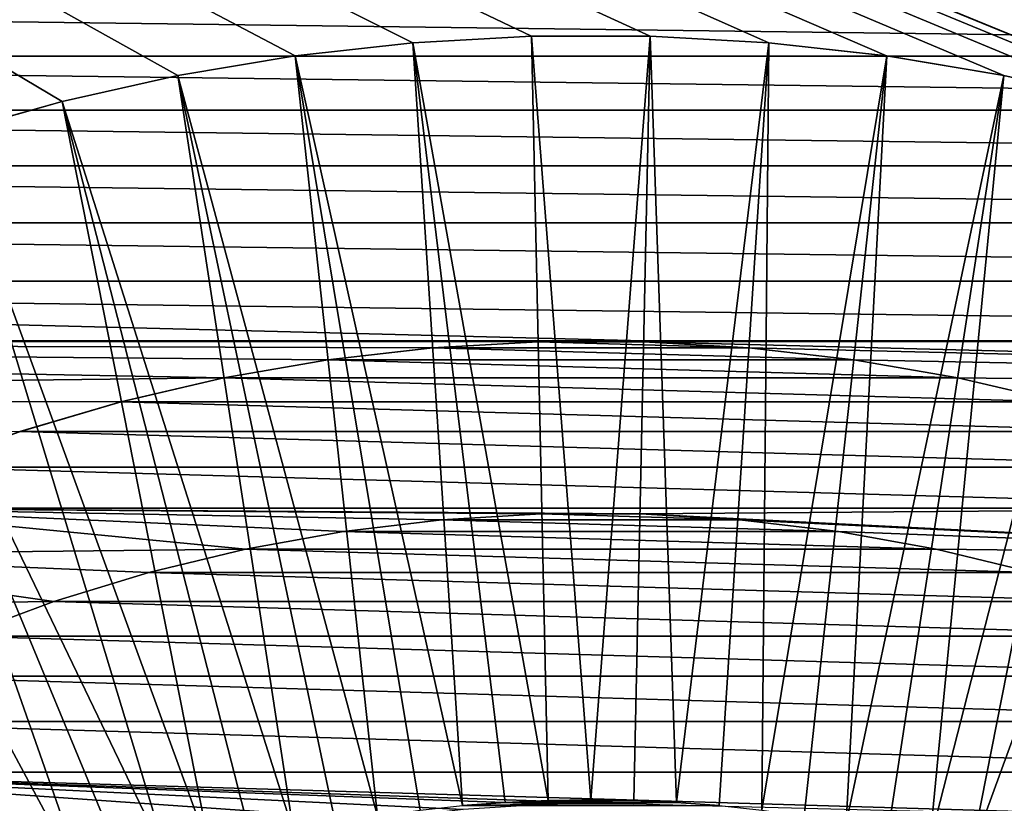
# Model space of a CAD drawing. Header units: metres. Extents: x -24 to 236, y -24 to 24.
# Tile 60 of 256: x -4 to 3, y 9 to 14. Entities that reach past the tile are written whole.
import ezdxf

# ---------------------------------------------------------------- set-up
doc = ezdxf.new("R2010")
doc.units = ezdxf.units.M
doc.layers.add('solid_10392024', color=7, linetype='CONTINUOUS')

msp = doc.modelspace()

# ---------------------------------------------------------------- linework, layer by layer
at = {"layer": 'solid_10392024'}
for points in [[(5.664015, 12.912354, 4), (19.5, 23.200001, 4), (-19.5, 23.200001, 4)], [(4.943879, 13.204809, 4), (5.664015, 12.912354, 4), (-19.5, 23.200001, 4)], [(4.209249, 13.457046, 4), (4.943879, 13.204809, 4), (-19.5, 23.200001, 4)], [(3.461177, 13.668551, 4), (4.209249, 13.457046, 4), (-19.5, 23.200001, 4)], [(2.703359, 13.838408, 4), (3.461177, 13.668551, 4), (-19.5, 23.200001, 4)], [(1.936468, 13.966362, 4), (2.703359, 13.838408, 4), (-19.5, 23.200001, 4)], [(1.164626, 14.051803, 4), (1.936468, 13.966362, 4), (-19.5, 23.200001, 4)], [(0.388268, 14.094629, 4), (1.164626, 14.051803, 4), (-19.5, 23.200001, 4)], [(-0.388268, 14.094629, 4), (0.388268, 14.094629, 4), (-19.5, 23.200001, 4)], [(-1.164626, 14.051803, 4), (-0.388268, 14.094629, 4), (-19.5, 23.200001, 4)], [(-1.936468, 13.966362, 4), (-1.164626, 14.051803, 4), (-19.5, 23.200001, 4)], [(-2.703359, 13.838408, 4), (-1.936468, 13.966362, 4), (-19.5, 23.200001, 4)], [(-3.461177, 13.668551, 4), (-2.703359, 13.838408, 4), (-19.5, 23.200001, 4)], [(-4.209249, 13.457046, 4), (-3.461177, 13.668551, 4), (-19.5, 23.200001, 4)], [(13.610254, 13.964614), (-13.610254, 13.964614), (-13.245995, 14.310543)], [(13.610254, 13.964614), (-13.245995, 14.310543), (13.245995, 14.310543)], [(-0.388566, 14.094645, 4.4), (-0.388268, 14.094629, 4), (-1.164626, 14.051803, 4)], [(-1.164514, 14.051829, 4.4), (-0.388566, 14.094645, 4.4), (-1.164626, 14.051803, 4)], [(-1.164514, 14.051829, 4.4), (-0.280408, 9.095661, 9.4), (-0.388566, 14.094645, 4.4)], [(-0.388566, 14.094645, 4.4), (0.388566, 14.094645, 4.4), (-0.388268, 14.094629, 4)], [(-0.388566, 14.094645, 4.4), (-0.280408, 9.095661, 9.4), (0, 9.099964, 9.4)], [(-0.388566, 14.094645, 4.4), (0, 9.099964, 9.4), (0.388566, 14.094645, 4.4)], [(0.388566, 14.094645, 4.4), (0.388268, 14.094629, 4), (-0.388268, 14.094629, 4)], [(0.388566, 14.094645, 4.4), (0, 9.099964, 9.4), (0.280408, 9.095661, 9.4)], [(0.388566, 14.094645, 4.4), (0.280408, 9.095661, 9.4), (0.560048, 9.082749, 9.4)], [(0.388566, 14.094645, 4.4), (1.164626, 14.051803, 4), (0.388268, 14.094629, 4)], [(0.388566, 14.094645, 4.4), (1.164514, 14.051829, 4.4), (1.164626, 14.051803, 4)], [(0.388566, 14.094645, 4.4), (0.560048, 9.082749, 9.4), (1.164514, 14.051829, 4.4)], [(-1.936805, 13.966345, 4.4), (-1.164514, 14.051829, 4.4), (-1.936468, 13.966362, 4)], [(-1.936805, 13.966345, 4.4), (-0.839321, 9.061184, 9.4), (-1.164514, 14.051829, 4.4)], [(-1.164514, 14.051829, 4.4), (-1.164626, 14.051803, 4), (-1.936468, 13.966362, 4)], [(-1.164514, 14.051829, 4.4), (-0.839321, 9.061184, 9.4), (-0.560048, 9.082749, 9.4)], [(-1.164514, 14.051829, 4.4), (-0.560048, 9.082749, 9.4), (-0.280408, 9.095661, 9.4)], [(1.164514, 14.051829, 4.4), (0.560048, 9.082749, 9.4), (0.839321, 9.061184, 9.4)], [(1.164514, 14.051829, 4.4), (0.839321, 9.061184, 9.4), (1.11822, 9.030998, 9.4)], [(1.164514, 14.051829, 4.4), (1.11822, 9.030998, 9.4), (1.936805, 13.966345, 4.4)], [(1.164514, 14.051829, 4.4), (1.936468, 13.966362, 4), (1.164626, 14.051803, 4)], [(1.164514, 14.051829, 4.4), (1.936805, 13.966345, 4.4), (1.936468, 13.966362, 4)], [(13.964954, 13.609919), (-13.964954, 13.609919), (-13.610254, 13.964614)], [(13.964954, 13.609919), (-13.610254, 13.964614), (13.610254, 13.964614)], [(-1.936805, 13.966345, 4.4), (-1.936468, 13.966362, 4), (-2.703359, 13.838408, 4)], [(-2.703121, 13.838466, 4.4), (-1.936805, 13.966345, 4.4), (-2.703359, 13.838408, 4)], [(-2.703121, 13.838466, 4.4), (-1.395959, 8.992279, 9.4), (-1.936805, 13.966345, 4.4)], [(-1.936805, 13.966345, 4.4), (-1.395959, 8.992279, 9.4), (-1.11822, 9.030998, 9.4)], [(-1.936805, 13.966345, 4.4), (-1.11822, 9.030998, 9.4), (-0.839321, 9.061184, 9.4)], [(1.936805, 13.966345, 4.4), (1.11822, 9.030998, 9.4), (1.395959, 8.992279, 9.4)], [(1.936805, 13.966345, 4.4), (1.395959, 8.992279, 9.4), (1.671865, 8.945097, 9.4)], [(1.936805, 13.966345, 4.4), (1.671865, 8.945097, 9.4), (2.703121, 13.838466, 4.4)], [(2.703121, 13.838466, 4.4), (2.703359, 13.838408, 4), (1.936468, 13.966362, 4)], [(1.936805, 13.966345, 4.4), (2.703121, 13.838466, 4.4), (1.936468, 13.966362, 4)], [(-3.46125, 13.668568, 4.4), (-2.703121, 13.838466, 4.4), (-3.461177, 13.668551, 4)], [(-3.46125, 13.668568, 4.4), (-1.946592, 8.889324, 9.4), (-2.703121, 13.838466, 4.4)], [(-2.703121, 13.838466, 4.4), (-2.703359, 13.838408, 4), (-3.461177, 13.668551, 4)], [(-2.703121, 13.838466, 4.4), (-1.946592, 8.889324, 9.4), (-1.671865, 8.945097, 9.4)], [(-2.703121, 13.838466, 4.4), (-1.671865, 8.945097, 9.4), (-1.395959, 8.992279, 9.4)], [(2.703121, 13.838466, 4.4), (1.671865, 8.945097, 9.4), (1.946592, 8.889324, 9.4)], [(2.703121, 13.838466, 4.4), (1.946592, 8.889324, 9.4), (2.21978, 8.825068, 9.4)], [(2.703121, 13.838466, 4.4), (2.21978, 8.825068, 9.4), (3.46125, 13.668568, 4.4)], [(2.703121, 13.838466, 4.4), (3.46125, 13.668568, 4.4), (2.703359, 13.838408, 4)], [(3.46125, 13.668568, 4.4), (3.461177, 13.668551, 4), (2.703359, 13.838408, 4)], [(-4.2089, 13.45716, 4.4), (-3.461177, 13.668551, 4), (-4.209249, 13.457046, 4)], [(-4.2089, 13.45716, 4.4), (-3.46125, 13.668568, 4.4), (-3.461177, 13.668551, 4)], [(-4.2089, 13.45716, 4.4), (-2.490623, 8.752522, 9.4), (-3.46125, 13.668568, 4.4)], [(-3.46125, 13.668568, 4.4), (-2.490623, 8.752522, 9.4), (-2.21978, 8.825068, 9.4)], [(-3.46125, 13.668568, 4.4), (-2.21978, 8.825068, 9.4), (-1.946592, 8.889324, 9.4)], [(3.46125, 13.668568, 4.4), (2.21978, 8.825068, 9.4), (2.490623, 8.752522, 9.4)], [(3.46125, 13.668568, 4.4), (2.490623, 8.752522, 9.4), (4.2089, 13.45716, 4.4)], [(14.310739, 13.245817), (-14.310739, 13.245817), (-13.964954, 13.609919)], [(14.310739, 13.245817), (-13.964954, 13.609919), (13.964954, 13.609919)], [(-4.943922, 13.204834, 4.4), (-2.758617, 8.671787, 9.4), (-4.2089, 13.45716, 4.4)], [(-4.2089, 13.45716, 4.4), (-2.758617, 8.671787, 9.4), (-2.490623, 8.752522, 9.4)], [(4.2089, 13.45716, 4.4), (2.490623, 8.752522, 9.4), (2.758617, 8.671787, 9.4)], [(14.647204, 12.872778), (-14.647204, 12.872778), (-14.310739, 13.245817)], [(14.647204, 12.872778), (-14.310739, 13.245817), (14.310739, 13.245817)], [(-5.663982, 12.912371, 4.4), (-3.287559, 8.485365, 9.4), (-4.943922, 13.204834, 4.4)], [(-4.943922, 13.204834, 4.4), (-3.287559, 8.485365, 9.4), (-3.024445, 8.582664, 9.4)], [(-4.943922, 13.204834, 4.4), (-3.024445, 8.582664, 9.4), (-2.758617, 8.671787, 9.4)], [(-5.663982, 12.912371, 4.4), (-3.803255, 8.267102, 9.4), (-3.547225, 8.380164, 9.4)], [(-5.663982, 12.912371, 4.4), (-3.547225, 8.380164, 9.4), (-3.287559, 8.485365, 9.4)], [(14.973725, 12.491496), (-14.973725, 12.491496), (-14.647204, 12.872778)], [(14.973725, 12.491496), (-14.647204, 12.872778), (14.647204, 12.872778)], [(0.345321, 12.102222), (-15.290048, 12.102222), (-14.973725, 12.491496)], [(-14.973725, 12.491496), (15.290048, 12.102222), (0.345321, 12.102222)], [(15.290048, 12.102222), (-14.973725, 12.491496), (14.973725, 12.491496)], [(-15.290048, 12.102222), (-2.403027, 11.858971), (-15.596674, 11.704365)], [(-0.345321, 12.095043), (-15.290048, 12.102222), (0.345321, 12.102222)], [(-15.290048, 12.102222), (-0.345321, 12.095043), (-1.0359, 12.055547)], [(-15.290048, 12.102222), (-1.0359, 12.055547), (-1.721837, 11.976846)], [(-15.290048, 12.102222), (-1.721837, 11.976846), (-2.403027, 11.858971)], [(-1.035235, 12.055607, 0.009358), (-1.722248, 11.976791, 0.009358), (-1.0359, 12.055547)], [(1.722248, 11.976791, 0.009358), (-1.722248, 11.976791, 0.009358), (-1.035235, 12.055607, 0.009358)], [(-1.722248, 11.976791, 0.009358), (-1.721837, 11.976846), (-1.0359, 12.055547)], [(-1.035235, 12.055607, 0.009358), (-1.0359, 12.055547), (-0.345321, 12.095043)], [(-0.345772, 12.095038, 0.009358), (-1.035235, 12.055607, 0.009358), (-0.345321, 12.095043)], [(1.035235, 12.055607, 0.009358), (-1.035235, 12.055607, 0.009358), (-0.345772, 12.095038, 0.009358)], [(1.722248, 11.976791, 0.009358), (-1.035235, 12.055607, 0.009358), (1.035235, 12.055607, 0.009358)], [(-0.345772, 12.095038, 0.009358), (-0.345321, 12.095043), (0.345321, 12.095043)], [(0.345772, 12.095038, 0.009358), (-0.345772, 12.095038, 0.009358), (0.345321, 12.095043)], [(1.035235, 12.055607, 0.009358), (-0.345772, 12.095038, 0.009358), (0.345772, 12.095038, 0.009358)], [(0.345321, 12.102222), (0.345321, 12.095043), (-0.345321, 12.095043)], [(15.596674, 11.704365), (0.345321, 12.095043), (15.290048, 12.102222)], [(0.345321, 12.102222), (15.290048, 12.102222), (0.345321, 12.095043)], [(1.035235, 12.055607, 0.009358), (0.345321, 12.095043), (1.0359, 12.055547)], [(15.596674, 11.704365), (1.0359, 12.055547), (0.345321, 12.095043)], [(1.035235, 12.055607, 0.009358), (0.345772, 12.095038, 0.009358), (0.345321, 12.095043)], [(1.722248, 11.976791, 0.009358), (1.035235, 12.055607, 0.009358), (1.0359, 12.055547)], [(1.722248, 11.976791, 0.009358), (1.0359, 12.055547), (1.721837, 11.976846)], [(15.596674, 11.704365), (1.721837, 11.976846), (1.0359, 12.055547)], [(-2.402762, 11.859003, 0.009358), (-2.403027, 11.858971), (-1.721837, 11.976846)], [(-1.722248, 11.976791, 0.009358), (-2.402762, 11.859003, 0.009358), (-1.721837, 11.976846)], [(2.402762, 11.859003, 0.009358), (-2.402762, 11.859003, 0.009358), (-1.722248, 11.976791, 0.009358)], [(2.402762, 11.859003, 0.009358), (-1.722248, 11.976791, 0.009358), (1.722248, 11.976791, 0.009358)], [(1.722248, 11.976791, 0.009358), (1.721837, 11.976846), (2.403027, 11.858971)], [(15.596674, 11.704365), (2.403027, 11.858971), (1.721837, 11.976846)], [(2.402762, 11.859003, 0.009358), (1.722248, 11.976791, 0.009358), (2.403027, 11.858971)], [(-15.596674, 11.704365), (-2.403027, 11.858971), (-3.075632, 11.702541)], [(-2.402762, 11.859003, 0.009358), (-3.076245, 11.702415, 0.009358), (-3.075632, 11.702541)], [(3.076245, 11.702415, 0.009358), (-3.076245, 11.702415, 0.009358), (-2.402762, 11.859003, 0.009358)], [(-2.402762, 11.859003, 0.009358), (-3.075632, 11.702541), (-2.403027, 11.858971)], [(3.076245, 11.702415, 0.009358), (-2.402762, 11.859003, 0.009358), (2.402762, 11.859003, 0.009358)], [(2.402762, 11.859003, 0.009358), (2.403027, 11.858971), (3.075632, 11.702541)], [(3.076245, 11.702415, 0.009358), (2.402762, 11.859003, 0.009358), (3.075632, 11.702541)], [(15.596674, 11.704365), (3.075632, 11.702541), (2.403027, 11.858971)], [(-15.596674, 11.704365), (-3.075632, 11.702541), (-3.739445, 11.507648)], [(-3.738977, 11.507788, 0.009358), (-3.739445, 11.507648), (-3.075632, 11.702541)], [(-3.076245, 11.702415, 0.009358), (-3.738977, 11.507788, 0.009358), (-3.075632, 11.702541)], [(3.738977, 11.507788, 0.009358), (-3.738977, 11.507788, 0.009358), (-3.076245, 11.702415, 0.009358)], [(3.738977, 11.507788, 0.009358), (-3.076245, 11.702415, 0.009358), (3.076245, 11.702415, 0.009358)], [(-3.738977, 11.507788, 0.009358), (-4.39011, 11.275498, 0.009358), (-3.739445, 11.507648)], [(4.39011, 11.275498, 0.009358), (-4.39011, 11.275498, 0.009358), (-3.738977, 11.507788, 0.009358)], [(4.39011, 11.275498, 0.009358), (-3.738977, 11.507788, 0.009358), (3.738977, 11.507788, 0.009358)], [(5.026453, 11.006536, 0.009358), (-5.026453, 11.006536, 0.009358), (-4.39011, 11.275498, 0.009358)], [(5.026453, 11.006536, 0.009358), (-4.39011, 11.275498, 0.009358), (4.39011, 11.275498, 0.009358)], [(-2.260815, 10.739604, 0.009358), (-5.646714, 10.701617, 0.009358), (-5.026453, 11.006536, 0.009358)], [(0.324943, 10.970165, 0.009358), (-5.026453, 11.006536, 0.009358), (5.026453, 11.006536, 0.009358)], [(-0.324943, 10.970165, 0.009358), (-5.026453, 11.006536, 0.009358), (0.324943, 10.970165, 0.009358)], [(-0.974649, 10.931622, 0.009358), (-5.026453, 11.006536, 0.009358), (-0.324943, 10.970165, 0.009358)], [(-1.620099, 10.85473, 0.009358), (-5.026453, 11.006536, 0.009358), (-0.974649, 10.931622, 0.009358)], [(-2.260815, 10.739604, 0.009358), (-5.026453, 11.006536, 0.009358), (-1.620099, 10.85473, 0.009358)], [(-0.974591, 10.931629), (-0.974649, 10.931622, 0.009358), (-0.324943, 10.970165, 0.009358)], [(-0.324922, 10.970167), (-0.974591, 10.931629), (-0.324943, 10.970165, 0.009358)], [(0.974591, 10.931629), (-0.974591, 10.931629), (-0.324922, 10.970167)], [(-0.324922, 10.970167), (-0.324943, 10.970165, 0.009358), (0.324943, 10.970165, 0.009358)], [(0.324922, 10.970167), (-0.324922, 10.970167), (0.324943, 10.970165, 0.009358)], [(0.974591, 10.931629), (-0.324922, 10.970167), (0.324922, 10.970167)], [(0.324922, 10.970167), (0.324943, 10.970165, 0.009358), (0.974649, 10.931622, 0.009358)], [(0.974591, 10.931629), (0.324922, 10.970167), (0.974649, 10.931622, 0.009358)], [(0.324943, 10.970165, 0.009358), (5.026453, 11.006536, 0.009358), (5.646714, 10.701617, 0.009358)], [(0.324943, 10.970165, 0.009358), (5.646714, 10.701617, 0.009358), (0.974649, 10.931622, 0.009358)], [(-0.974591, 10.931629), (-1.620118, 10.85472), (-0.974649, 10.931622, 0.009358)], [(1.620118, 10.85472), (-1.620118, 10.85472), (-0.974591, 10.931629)], [(-1.620118, 10.85472), (-1.620099, 10.85473, 0.009358), (-0.974649, 10.931622, 0.009358)], [(1.620118, 10.85472), (-0.974591, 10.931629), (0.974591, 10.931629)], [(0.974591, 10.931629), (0.974649, 10.931622, 0.009358), (1.620099, 10.85473, 0.009358)], [(1.620118, 10.85472), (0.974591, 10.931629), (1.620099, 10.85473, 0.009358)], [(0.974649, 10.931622, 0.009358), (5.646714, 10.701617, 0.009358), (1.620099, 10.85473, 0.009358)], [(-2.260982, 10.739564), (-2.260815, 10.739604, 0.009358), (-1.620099, 10.85473, 0.009358)], [(-1.620118, 10.85472), (-2.260982, 10.739564), (-1.620099, 10.85473, 0.009358)], [(2.260982, 10.739564), (-2.260982, 10.739564), (-1.620118, 10.85472)], [(2.260982, 10.739564), (-1.620118, 10.85472), (1.620118, 10.85472)], [(1.620099, 10.85473, 0.009358), (5.646714, 10.701617, 0.009358), (2.260815, 10.739604, 0.009358)], [(1.620118, 10.85472), (1.620099, 10.85473, 0.009358), (2.260815, 10.739604, 0.009358)], [(2.260982, 10.739564), (1.620118, 10.85472), (2.260815, 10.739604, 0.009358)], [(-3.515263, 10.396798, 0.009358), (-6.248399, 10.361784, 0.009358), (-5.646714, 10.701617, 0.009358)], [(-2.89278, 10.586861, 0.009358), (-5.646714, 10.701617, 0.009358), (-2.260815, 10.739604, 0.009358)], [(-3.515263, 10.396798, 0.009358), (-5.646714, 10.701617, 0.009358), (-2.89278, 10.586861, 0.009358)], [(-2.260982, 10.739564), (-2.892879, 10.586841), (-2.89278, 10.586861, 0.009358)], [(2.892879, 10.586841), (-2.892879, 10.586841), (-2.260982, 10.739564)], [(-2.260982, 10.739564), (-2.89278, 10.586861, 0.009358), (-2.260815, 10.739604, 0.009358)], [(2.892879, 10.586841), (-2.260982, 10.739564), (2.260982, 10.739564)], [(2.260815, 10.739604, 0.009358), (5.646714, 10.701617, 0.009358), (2.89278, 10.586861, 0.009358)], [(2.260982, 10.739564), (2.260815, 10.739604, 0.009358), (2.89278, 10.586861, 0.009358)], [(2.892879, 10.586841), (2.260982, 10.739564), (2.89278, 10.586861, 0.009358)], [(-3.515183, 10.396827), (-3.515263, 10.396798, 0.009358), (-2.89278, 10.586861, 0.009358)], [(-2.892879, 10.586841), (-3.515183, 10.396827), (-2.89278, 10.586861, 0.009358)], [(3.515183, 10.396827), (-3.515183, 10.396827), (-2.892879, 10.586841)], [(3.515183, 10.396827), (-2.892879, 10.586841), (2.892879, 10.586841)], [(-4.12471, 10.170379, 0.009358), (-6.248399, 10.361784, 0.009358), (-3.515263, 10.396798, 0.009358)], [(-4.124534, 10.170454), (-4.12471, 10.170379, 0.009358), (-3.515263, 10.396798, 0.009358)], [(-3.515183, 10.396827), (-4.124534, 10.170454), (-3.515263, 10.396798, 0.009358)], [(4.124534, 10.170454), (-4.124534, 10.170454), (-3.515183, 10.396827)], [(4.124534, 10.170454), (-3.515183, 10.396827), (3.515183, 10.396827)], [(4.719863, 9.908256), (-4.719863, 9.908256), (-4.124534, 10.170454)], [(4.719863, 9.908256), (-4.124534, 10.170454), (4.124534, 10.170454)], [(5.298577, 9.611169), (-5.298577, 9.611169), (-4.719863, 9.908256)], [(5.298577, 9.611169), (-4.719863, 9.908256), (4.719863, 9.908256)], [(5.858806, 9.280356), (-5.858806, 9.280356), (-5.298577, 9.611169)], [(5.858806, 9.280356), (-5.298577, 9.611169), (5.298577, 9.611169)], [(-1.392217, 8.967558), (-6.398346, 8.916892), (-5.858806, 9.280356)], [(6.398346, 8.916892), (-5.858806, 9.280356), (5.858806, 9.280356)], [(0.279591, 9.070678), (-5.858806, 9.280356), (6.398346, 8.916892)], [(-0.279591, 9.070678), (-5.858806, 9.280356), (0.279591, 9.070678)], [(-0.836992, 9.036287), (-5.858806, 9.280356), (-0.279591, 9.070678)], [(-1.392217, 8.967558), (-5.858806, 9.280356), (-0.836992, 9.036287)], [(0.280408, 9.095661, 9.4), (-0.280408, 9.095661, 9.4), (-0.560048, 9.082749, 9.4)], [(0.560048, 9.082749, 9.4), (0.280408, 9.095661, 9.4), (-0.560048, 9.082749, 9.4)], [(0.280408, 9.095661, 9.4), (0, 9.099964, 9.4), (-0.280408, 9.095661, 9.4)], [(0.560048, 9.082749, 9.4), (-0.560048, 9.082749, 9.4), (-0.839321, 9.061184, 9.4)], [(0.839321, 9.061184, 9.4), (0.560048, 9.082749, 9.4), (-0.839321, 9.061184, 9.4)]]:
    msp.add_3dface(points, dxfattribs=at)

doc.saveas('drawing.dxf')
